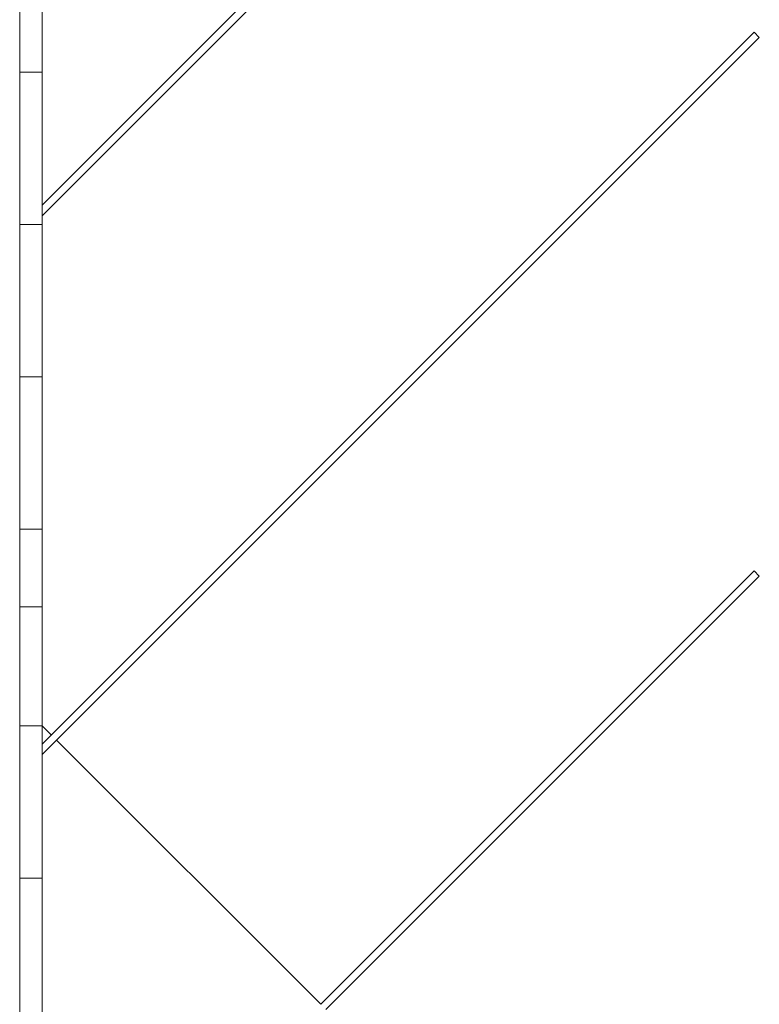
# Model space of a CAD drawing. Header units: millimetres. Extents: x -2624 to 101766, y -16 to 109490.
# Tile 12 of 151: x 89691 to 94641, y 35563 to 42152. Entities that reach past the tile are written whole.
import ezdxf

# ---------------------------------------------------------------- set-up
doc = ezdxf.new("R2010")
doc.units = ezdxf.units.MM
doc.header["$MEASUREMENT"] = 0
for name, color, linetype in [('L1', 7, 'Continuous'), ('Nouveau_VRD _ Voirie 3d.VRD', 7, 'Continuous'), ('VRD _ Bordure.VRD', 7, 'Continuous'), ('VRD _ Voirie 3d.VRD', 7, 'Continuous')]:
    doc.layers.add(name, color=color, linetype=linetype)

# ---------------------------------------------------------------- blocks, each defined once
blk = doc.blocks.new('Élément de coupe_50')
at = {"layer": 'VRD _ Bordure.VRD', "color": 7, "linetype": 'Continuous', "lineweight": 15}
for p, q in [((89691.3, 42821.6), (89691.3, 41821.6)), ((89841.3, 42821.6), (89841.3, 41821.6)), ((89691.3, 41821.6), (89691.3, 41801.6)), ((89691.3, 41801.6), (89795.9, 41801.6)), ((89691.3, 41801.6), (89691.3, 40801.6)), ((89795.9, 41801.6), (89804.3, 41801.6)), ((89804.3, 41801.6), (89811, 41801.6)), ((89811, 41801.6), (89814.6, 41801.6)), ((89814.6, 41801.6), (89841.3, 41801.6)), ((89841.3, 41821.6), (89841.3, 41801.6)), ((89841.3, 41801.6), (89841.3, 40910.5)), ((89691.3, 40801.6), (89691.3, 40781.6)), ((89841.3, 40839.8), (89841.3, 40801.6)), ((89841.3, 40801.6), (89841.3, 40781.6)), ((89691.3, 40781.6), (89795.9, 40781.6)), ((89691.3, 40781.6), (89691.3, 39781.6)), ((89795.9, 40781.6), (89804.3, 40781.6)), ((89804.3, 40781.6), (89811, 40781.6)), ((89811, 40781.6), (89814.6, 40781.6)), ((89814.6, 40781.6), (89841.3, 40781.6)), ((89841.3, 40781.6), (89841.3, 39781.6)), ((89691.3, 39781.6), (89691.3, 39761.6)), ((89691.3, 39761.6), (89795.9, 39761.6)), ((89691.3, 39761.6), (89691.3, 38761.6)), ((89795.9, 39761.6), (89804.3, 39761.6)), ((89804.3, 39761.6), (89811, 39761.6)), ((89811, 39761.6), (89814.6, 39761.6)), ((89814.6, 39761.6), (89841.3, 39761.6)), ((89841.3, 39781.6), (89841.3, 39761.6)), ((89841.3, 39761.6), (89841.3, 38761.6)), ((89691.3, 38761.6), (89691.3, 38741.6)), ((89841.3, 38761.6), (89841.3, 38741.6)), ((89691.3, 38741.6), (89795.9, 38741.6)), ((89691.3, 38741.6), (89691.3, 38241.6)), ((89795.9, 38741.6), (89804.3, 38741.6)), ((89804.3, 38741.6), (89811, 38741.6)), ((89811, 38741.6), (89814.6, 38741.6)), ((89814.6, 38741.6), (89841.3, 38741.6)), ((89841.3, 38741.6), (89841.3, 38241.6)), ((89691.3, 38241.6), (89691.3, 38221.6)), ((89795.9, 38221.6), (89691.3, 38221.6)), ((89691.3, 38221.6), (89691.3, 37447.3)), ((89804.3, 38221.6), (89795.9, 38221.6)), ((89811, 38221.6), (89804.3, 38221.6)), ((89814.6, 38221.6), (89811, 38221.6)), ((89841.3, 38221.6), (89814.6, 38221.6)), ((89841.3, 38241.6), (89841.3, 38221.6)), ((89841.3, 38221.6), (89841.3, 37447.3)), ((89691.3, 37447.3), (89691.3, 37427.3)), ((89841.3, 37447.3), (89841.3, 37427.3)), ((89691.3, 37427.3), (89795.9, 37427.3)), ((89795.9, 37427.3), (89804.3, 37427.3)), ((89804.3, 37427.3), (89811, 37427.3)), ((89811, 37427.3), (89814.6, 37427.3)), ((89814.6, 37427.3), (89841.3, 37427.3))]:
    blk.add_line(p, q, dxfattribs=at)
blk = doc.blocks.new('Élément de coupe_55')
at = {"layer": 'Nouveau_VRD _ Voirie 3d.VRD', "color": 251, "linetype": 'Continuous', "lineweight": 15, "true_color": 0x6a6a6a}
for p, q in [((89902.9, 37365.8), (89841.3, 37427.3)), ((91706, 35562.6), (89938.2, 37330.4))]:
    blk.add_line(p, q, dxfattribs=at)
blk = doc.blocks.new('Élément de coupe_60')
at = {"layer": 'VRD _ Bordure.VRD', "color": 7, "linetype": 'Continuous', "lineweight": 15}
for p, q in [((89691.3, 37427.3), (89691.3, 36427.3)), ((89841.3, 37427.3), (89841.3, 37304.2)), ((89841.3, 37233.5), (89841.3, 36427.3)), ((89691.3, 36427.3), (89691.3, 36407.3)), ((89691.3, 36407.3), (89795.9, 36407.3)), ((89691.3, 36407.3), (89691.3, 35407.3)), ((89795.9, 36407.3), (89804.3, 36407.3)), ((89804.3, 36407.3), (89811, 36407.3)), ((89811, 36407.3), (89814.6, 36407.3)), ((89814.6, 36407.3), (89841.3, 36407.3)), ((89841.3, 36427.3), (89841.3, 36407.3)), ((89841.3, 36407.3), (89841.3, 35407.3)), ((89691.3, 35407.3), (89691.3, 35387.3)), ((89691.3, 35387.3), (89795.9, 35387.3)), ((89691.3, 35387.3), (89691.3, 34667.3)), ((89795.9, 35387.3), (89804.3, 35387.3)), ((89804.3, 35387.3), (89811, 35387.3)), ((89811, 35387.3), (89814.6, 35387.3)), ((89814.6, 35387.3), (89841.3, 35387.3)), ((89841.3, 35407.3), (89841.3, 35387.3)), ((89841.3, 35387.3), (89841.3, 34667.3)), ((89691.3, 34667.3), (89691.3, 34647.3)), ((89841.3, 34667.3), (89841.3, 34647.3)), ((89691.3, 34647.3), (89795.9, 34647.3)), ((89691.3, 34647.3), (89691.3, 33797.3)), ((89795.9, 34647.3), (89804.3, 34647.3)), ((89804.3, 34647.3), (89811, 34647.3)), ((89811, 34647.3), (89814.6, 34647.3)), ((89814.6, 34647.3), (89841.3, 34647.3)), ((89841.3, 34647.3), (89841.3, 33698)), ((89691.3, 33797.3), (89691.3, 33777.3)), ((89691.3, 33777.3), (89795.9, 33672.7)), ((89795.9, 33672.7), (89804.3, 33664.3)), ((89804.3, 33664.3), (89811, 33657.6)), ((89811, 33657.6), (89814.6, 33654)), ((89814.6, 33654), (89841.3, 33627.3))]:
    blk.add_line(p, q, dxfattribs=at)
blk = doc.blocks.new('Élément de coupe_110')
at = {"layer": 'L1', "color": 7, "linetype": 'Continuous', "lineweight": 15}
blk.add_line((89691.3, 37427.3), (89691.3, 61181.6), dxfattribs=at)
blk = doc.blocks.new('Élément de coupe_115')
at = {"layer": 'VRD _ Voirie 3d.VRD', "color": 251, "linetype": 'Continuous', "lineweight": 15, "true_color": 0x6a6a6a}
for p, q in [((94606, 42068.9), (89841.3, 37304.2)), ((94641.3, 42033.5), (94606, 42068.9)), ((89841.3, 37233.5), (94641.3, 42033.5)), ((89841.3, 37304.2), (89841.3, 37233.5))]:
    blk.add_line(p, q, dxfattribs=at)
blk = doc.blocks.new('Élément de coupe_116')
at = {"layer": 'VRD _ Voirie 3d.VRD', "color": 251, "linetype": 'Continuous', "lineweight": 15, "true_color": 0x6a6a6a}
for p, q in [((94606, 38462.6), (91706, 35562.6)), ((91741.3, 35527.3), (94641.3, 38427.3)), ((94641.3, 38427.3), (94606, 38462.6))]:
    blk.add_line(p, q, dxfattribs=at)
blk = doc.blocks.new('Élément de coupe_117')
at = {"layer": 'VRD _ Voirie 3d.VRD', "color": 251, "linetype": 'Continuous', "lineweight": 15, "true_color": 0x6a6a6a}
for p, q in [((94606, 45675.1), (89841.3, 40910.5)), ((94641.3, 45639.8), (94606, 45675.1)), ((89841.3, 40839.8), (94641.3, 45639.8)), ((89841.3, 40910.5), (89841.3, 40839.8))]:
    blk.add_line(p, q, dxfattribs=at)

msp = doc.modelspace()

# ---------------------------------------------------------------- block references
at = {"layer": 'L1', "lineweight": 0}
msp.add_blockref('Élément de coupe_110', (0, 0), dxfattribs=at)
at = {"layer": 'Nouveau_VRD _ Voirie 3d.VRD', "lineweight": 0}
msp.add_blockref('Élément de coupe_55', (0, 0), dxfattribs=at)
at = {"layer": 'VRD _ Bordure.VRD', "lineweight": 0}
for name in ['Élément de coupe_50', 'Élément de coupe_60']:
    msp.add_blockref(name, (0, 0), dxfattribs=at)
at = {"layer": 'VRD _ Voirie 3d.VRD', "lineweight": 0}
for name in ['Élément de coupe_117', 'Élément de coupe_115', 'Élément de coupe_116']:
    msp.add_blockref(name, (0, 0), dxfattribs=at)

doc.saveas('drawing.dxf')
